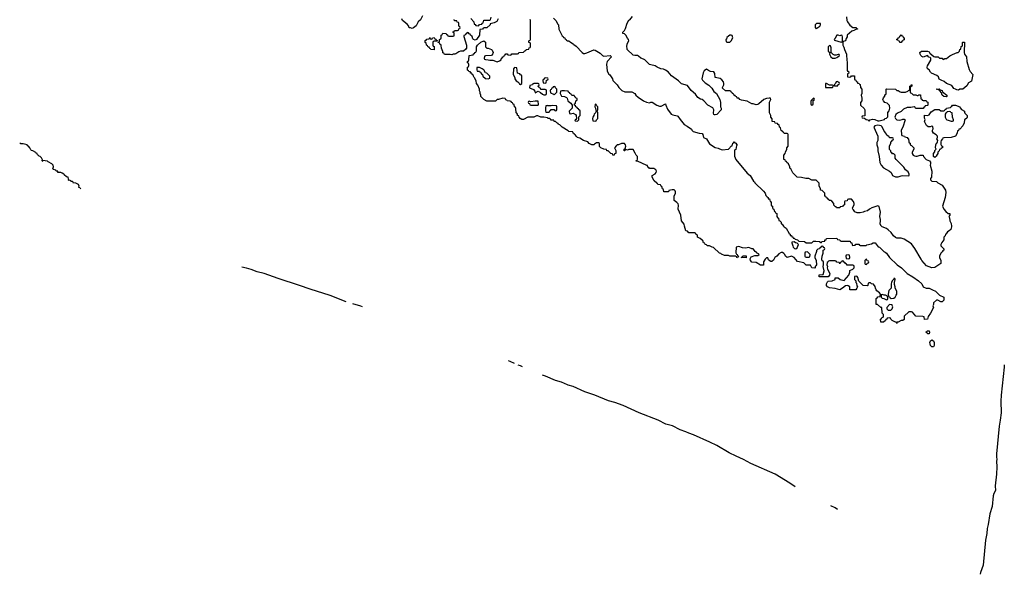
# Model space of a CAD drawing. Header units: inches. Extents: x 2112843 to 2323771, y 35243 to 209174.
# Tile 41 of 83: x 2302510 to 2315958, y 35243 to 42819. Entities that reach past the tile are written whole.
import ezdxf

# ---------------------------------------------------------------- set-up
doc = ezdxf.new("R2010")
doc.units = ezdxf.units.IN
doc.header["$MEASUREMENT"] = 0
for name, color, linetype in [('C3003', 7, 'Continuous'), ('C3004', 7, 'Continuous'), ('C3013', 7, 'Continuous'), ('C3014', 7, 'Continuous')]:
    doc.layers.add(name, color=color, linetype=linetype)

msp = doc.modelspace()

# ---------------------------------------------------------------- linework, layer by layer
at = {"layer": 'C3003', "color": 6}
for points in [[(2306969, 38966), (2306751, 39050), (2306477, 39137), (2306331, 39190), (2306042, 39282), (2305851, 39350), (2305755, 39375), (2305670, 39408), (2305610, 39426), (2305543, 39438)], [(2307193, 38895), (2307170, 38906), (2307060, 38938)], [(2309269, 38122), (2309211, 38150), (2309185, 38157)], [(2309379, 38076), (2309351, 38090), (2309316, 38102)], [(2310000, 37828), (2309990, 37830), (2309910, 37866), (2309830, 37892), (2309691, 37950), (2309652, 37963)]]:
    msp.add_lwpolyline(points, dxfattribs=at)
at = {"layer": 'C3004', "color": 6}
for points in [[(2308011, 42870), (2307983, 42817), (2307951, 42790), (2307925, 42735), (2307890, 42706), (2307870, 42698), (2307848, 42708), (2307828, 42710), (2307826, 42730), (2307800, 42760), (2307738, 42810), (2307728, 42830)], [(2309046, 42830), (2309027, 42793), (2308990, 42775), (2308938, 42762), (2308934, 42750), (2308890, 42708), (2308853, 42707), (2308838, 42702), (2308831, 42689), (2308794, 42686), (2308791, 42610), (2308750, 42549), (2308730, 42538), (2308710, 42548), (2308700, 42560), (2308688, 42590), (2308666, 42610), (2308662, 42622), (2308647, 42627), (2308642, 42642), (2308630, 42646), (2308618, 42642), (2308613, 42627), (2308598, 42622), (2308594, 42610), (2308578, 42602), (2308574, 42590), (2308612, 42470), (2308612, 42430), (2308604, 42416), (2308571, 42389), (2308530, 42389), (2308510, 42382), (2308465, 42355), (2308451, 42349), (2308430, 42348), (2308410, 42338), (2308390, 42346), (2308310, 42346), (2308302, 42362), (2308288, 42368), (2308287, 42387), (2308269, 42429), (2308267, 42467), (2308262, 42482), (2308250, 42486), (2308242, 42502), (2308227, 42507), (2308226, 42514), (2308242, 42518), (2308246, 42550), (2308262, 42558), (2308266, 42570), (2308266, 42610), (2308282, 42618), (2308290, 42634), (2308333, 42633), (2308338, 42618), (2308353, 42613), (2308358, 42598), (2308370, 42594), (2308430, 42594), (2308442, 42598), (2308446, 42630), (2308442, 42642), (2308427, 42647), (2308427, 42653), (2308442, 42658), (2308450, 42674), (2308490, 42674), (2308502, 42678), (2308507, 42693), (2308522, 42698), (2308526, 42710), (2308522, 42722), (2308506, 42730), (2308506, 42770), (2308502, 42782), (2308487, 42787), (2308482, 42802), (2308450, 42806), (2308442, 42822)], [(2310000, 41303), (2309918, 41350), (2309885, 41385), (2309870, 41389), (2309863, 41403), (2309848, 41410), (2309829, 41429), (2309808, 41430), (2309806, 41446), (2309770, 41449), (2309762, 41462), (2309749, 41469), (2309726, 41470), (2309718, 41478), (2309669, 41489), (2309626, 41490), (2309587, 41507), (2309570, 41508), (2309534, 41490), (2309450, 41487), (2309390, 41458), (2309370, 41458), (2309346, 41470), (2309330, 41486), (2309326, 41506), (2309309, 41510), (2309308, 41528), (2309302, 41542), (2309290, 41546), (2309287, 41607), (2309282, 41622), (2309268, 41630), (2309262, 41662), (2309250, 41666), (2309242, 41682), (2309226, 41690), (2309222, 41702), (2309207, 41707), (2309166, 41710), (2309162, 41722), (2309150, 41726), (2309142, 41742), (2309110, 41748), (2309050, 41729), (2309030, 41728), (2309010, 41708), (2308990, 41706), (2308892, 41708), (2308850, 41728), (2308808, 41770), (2308807, 41787), (2308798, 41810), (2308798, 41830), (2308789, 41849), (2308789, 41870), (2308766, 41926), (2308750, 41948), (2308743, 41983), (2308723, 42023), (2308715, 42030), (2308709, 42049), (2308702, 42062), (2308689, 42070), (2308687, 42087), (2308668, 42090), (2308666, 42106), (2308646, 42110), (2308642, 42122), (2308628, 42130), (2308628, 42172), (2308642, 42178), (2308646, 42190), (2308646, 42210), (2308642, 42222), (2308628, 42230), (2308628, 42250), (2308642, 42258), (2308646, 42270), (2308648, 42332), (2308702, 42338), (2308707, 42353), (2308722, 42358), (2308726, 42370), (2308742, 42378), (2308747, 42393), (2308749, 42450), (2308762, 42470), (2308810, 42511), (2308850, 42531), (2308871, 42511), (2308872, 42450), (2308880, 42440), (2308891, 42431), (2308910, 42431), (2308953, 42413), (2308964, 42404), (2308979, 42370), (2308965, 42335), (2308950, 42328), (2308870, 42326), (2308858, 42322), (2308854, 42290), (2308858, 42278), (2308870, 42274), (2308907, 42273), (2308930, 42265), (2308970, 42267), (2309030, 42246), (2309063, 42257), (2309086, 42270), (2309090, 42294), (2309102, 42298), (2309106, 42310), (2309122, 42318), (2309130, 42334), (2309142, 42338), (2309150, 42354), (2309170, 42354), (2309178, 42338), (2309210, 42334), (2309222, 42338), (2309230, 42352), (2309310, 42354), (2309322, 42358), (2309326, 42370), (2309333, 42373), (2309390, 42374), (2309410, 42394), (2309422, 42398), (2309427, 42413), (2309462, 42418), (2309467, 42433), (2309482, 42438), (2309486, 42450), (2309486, 42490), (2309482, 42502), (2309466, 42510), (2309466, 42530), (2309482, 42538), (2309486, 42550), (2309486, 42810), (2309482, 42822)], [(2308670, 42834), (2308714, 42790), (2308718, 42758), (2308730, 42754), (2308738, 42738), (2308770, 42734), (2308782, 42738), (2308790, 42754), (2308822, 42758), (2308826, 42770), (2308842, 42778), (2308850, 42812), (2308930, 42814), (2308942, 42818), (2308948, 42852)], [(2309802, 42842), (2309831, 42810), (2309858, 42758), (2309871, 42751), (2309872, 42690), (2309918, 42598), (2309934, 42590), (2309938, 42578), (2309950, 42574), (2309958, 42558), (2309974, 42550), (2309978, 42538), (2309992, 42532), (2310000, 42532)], [(2310000, 41842), (2309950, 41848), (2309913, 41847), (2309898, 41842), (2309894, 41810), (2309910, 41774), (2309951, 41771), (2309977, 41757), (2309986, 41746), (2309998, 41710), (2310000, 41708)], [(2302810, 40902), (2302818, 40902), (2302822, 40910), (2302815, 40915), (2302810, 40931), (2302791, 40950), (2302774, 40954), (2302762, 40970), (2302753, 40973), (2302747, 40990), (2302736, 40996), (2302730, 41007), (2302691, 41030), (2302671, 41031), (2302660, 41040), (2302650, 41070), (2302630, 41093), (2302618, 41098), (2302611, 41110), (2302556, 41124), (2302525, 41125), (2302510, 41132)], [(2303170, 40638), (2303178, 40642), (2303171, 40670), (2303151, 40671), (2303118, 40698), (2303111, 40710), (2303090, 40725), (2303070, 40731), (2303033, 40733), (2303030, 40751), (2303010, 40752), (2303003, 40763), (2302970, 40772), (2302962, 40782), (2302971, 40809), (2302967, 40830), (2302950, 40850), (2302897, 40877), (2302890, 40887), (2302826, 40894), (2302828, 40890), (2302817, 40883)], [(2303173, 40627), (2303186, 40630), (2303186, 40634), (2303203, 40623), (2303210, 40612), (2303230, 40612), (2303234, 40594), (2303274, 40590), (2303310, 40571), (2303318, 40550), (2303314, 40530), (2303330, 40525), (2303341, 40510)]]:
    msp.add_lwpolyline(points, dxfattribs=at)
for points in [[(2308170, 42406), (2308126, 42410), (2308122, 42422), (2308110, 42426), (2308102, 42442), (2308090, 42446), (2308082, 42462), (2308066, 42470), (2308062, 42502), (2308046, 42510), (2308050, 42534), (2308062, 42538), (2308070, 42554), (2308102, 42558), (2308110, 42574), (2308118, 42558), (2308130, 42554), (2308142, 42558), (2308147, 42573), (2308170, 42574), (2308178, 42558), (2308193, 42553), (2308198, 42538), (2308213, 42533), (2308214, 42526), (2308170, 42526), (2308158, 42522), (2308154, 42510), (2308154, 42470), (2308158, 42458), (2308172, 42452)], [(2308790, 42168), (2308754, 42166), (2308753, 42133), (2308758, 42118), (2308790, 42114), (2308798, 42098), (2308813, 42093), (2308818, 42078), (2308832, 42072), (2308834, 42050), (2308870, 42014), (2308910, 42012), (2308930, 42022), (2308933, 42030), (2308929, 42050), (2308890, 42089), (2308874, 42094), (2308850, 42135), (2308838, 42138), (2308828, 42150)], [(2309270, 42166), (2309254, 42150), (2309252, 42070), (2309272, 42032), (2309272, 42010), (2309290, 41982), (2309314, 41970), (2309333, 41953), (2309338, 41938), (2309350, 41934), (2309366, 41950), (2309366, 42050), (2309362, 42062), (2309350, 42066), (2309342, 42082), (2309309, 42089), (2309302, 42162)], [(2309690, 42026), (2309678, 42022), (2309673, 42007), (2309658, 42002), (2309654, 41990), (2309658, 41958), (2309690, 41954), (2309702, 41958), (2309707, 41993), (2309722, 41998), (2309726, 42010), (2309722, 42022)], [(2309590, 41946), (2309530, 41946), (2309518, 41942), (2309512, 41928), (2309478, 41922), (2309474, 41890), (2309527, 41867), (2309544, 41844), (2309550, 41822), (2309590, 41842), (2309625, 41825), (2309650, 41802), (2309670, 41794), (2309690, 41794), (2309702, 41798), (2309707, 41813), (2309707, 41847), (2309702, 41862), (2309687, 41867), (2309627, 41867), (2309622, 41882), (2309607, 41887), (2309602, 41902), (2309586, 41910), (2309602, 41918), (2309606, 41930), (2309602, 41942)], [(2309810, 41906), (2309798, 41902), (2309793, 41887), (2309778, 41882), (2309770, 41866), (2309758, 41862), (2309754, 41850), (2309758, 41818), (2309801, 41801), (2309810, 41792), (2309848, 41830), (2309846, 41870), (2309827, 41887), (2309822, 41902)], [(2309550, 41708), (2309490, 41698), (2309470, 41706), (2309458, 41702), (2309454, 41690), (2309458, 41678), (2309473, 41673), (2309478, 41658), (2309490, 41654), (2309590, 41654), (2309598, 41662), (2309590, 41706)], [(2309790, 41648), (2309770, 41642), (2309722, 41642), (2309714, 41646), (2309698, 41642), (2309692, 41610), (2309693, 41573), (2309698, 41558), (2309730, 41554), (2309742, 41558), (2309750, 41574), (2309762, 41578), (2309770, 41594), (2309810, 41594), (2309818, 41578), (2309830, 41574), (2309842, 41578), (2309846, 41590), (2309846, 41630), (2309842, 41642)]]:
    msp.add_lwpolyline(points, close=True, dxfattribs=at)
at = {"layer": 'C3013', "color": 6}
for points in [[(2312943, 40000), (2312951, 39991), (2312978, 39970), (2313018, 39898), (2313031, 39890), (2313033, 39873), (2313052, 39870), (2313054, 39854), (2313070, 39852), (2313074, 39834), (2313086, 39834), (2313102, 39822), (2313134, 39810), (2313153, 39793), (2313230, 39791), (2313253, 39773), (2313270, 39772), (2313327, 39773), (2313350, 39792), (2313384, 39796), (2313434, 39790), (2313450, 39774), (2313462, 39778), (2313466, 39790), (2313506, 39794), (2313508, 39810), (2313526, 39814), (2313530, 39832), (2313670, 39834), (2313678, 39818), (2313710, 39814), (2313718, 39798), (2313730, 39794), (2313852, 39792), (2313858, 39778), (2313874, 39770), (2313878, 39738), (2313890, 39734), (2313922, 39738), (2313930, 39754), (2313970, 39754), (2313978, 39738), (2313990, 39734), (2314070, 39734), (2314078, 39742), (2314142, 39758), (2314168, 39770), (2314192, 39770), (2314236, 39716), (2314251, 39710), (2314311, 39651), (2314330, 39645), (2314351, 39630), (2314392, 39572), (2314495, 39470), (2314553, 39430), (2314630, 39351), (2314710, 39308), (2314787, 39250), (2314831, 39210), (2314851, 39171), (2314890, 39154), (2314931, 39150), (2314978, 39130), (2315016, 39110), (2315075, 39055), (2315134, 39030), (2315132, 38990), (2315110, 38966), (2315090, 38966), (2315050, 38988), (2315030, 38988), (2314992, 38950), (2314991, 38929), (2314982, 38910), (2314992, 38888), (2314951, 38810), (2314917, 38763), (2314910, 38728), (2314870, 38726), (2314862, 38762), (2314847, 38767), (2314750, 38768), (2314702, 38822), (2314690, 38829), (2314652, 38828), (2314592, 38770), (2314590, 38726), (2314574, 38710), (2314550, 38708), (2314506, 38686), (2314494, 38686), (2314490, 38668), (2314486, 38686), (2314474, 38686), (2314426, 38710), (2314406, 38730), (2314402, 38742), (2314390, 38746), (2314358, 38742), (2314354, 38730), (2314338, 38722), (2314334, 38710), (2314310, 38686), (2314270, 38688), (2314266, 38730), (2314282, 38738), (2314286, 38750), (2314302, 38758), (2314306, 38770), (2314306, 38790), (2314288, 38810), (2314286, 38886), (2314270, 38888), (2314228, 38928), (2314210, 38929), (2314206, 38950), (2314207, 39013), (2314222, 39018), (2314230, 39034), (2314262, 39038), (2314268, 39070), (2314255, 39090), (2314217, 39117), (2314209, 39129), (2314198, 39150), (2314196, 39176), (2314170, 39206), (2314146, 39210), (2314130, 39226), (2314110, 39226), (2314098, 39222), (2314094, 39190), (2314090, 39186), (2314030, 39190), (2313969, 39249), (2313956, 39296), (2313946, 39310), (2313935, 39315), (2313914, 39310), (2313912, 39290), (2313912, 39270), (2313932, 39250), (2313932, 39230), (2313939, 39219), (2313944, 39184), (2313951, 39170), (2313945, 39150), (2313930, 39129), (2313850, 39129), (2313848, 39170), (2313825, 39185), (2313810, 39189), (2313790, 39183), (2313750, 39150), (2313710, 39130), (2313650, 39147), (2313570, 39157), (2313542, 39170), (2313528, 39190), (2313529, 39210), (2313543, 39237), (2313553, 39247), (2313607, 39253), (2313648, 39270), (2313650, 39294), (2313690, 39292), (2313714, 39270), (2313770, 39256), (2313833, 39330), (2313849, 39370), (2313850, 39394), (2313888, 39412), (2313906, 39430), (2313906, 39450), (2313902, 39462), (2313890, 39466), (2313810, 39466), (2313802, 39482), (2313787, 39487), (2313782, 39502), (2313767, 39507), (2313762, 39522), (2313750, 39526), (2313738, 39522), (2313733, 39507), (2313718, 39502), (2313710, 39486), (2313702, 39502), (2313670, 39506), (2313662, 39522), (2313650, 39526), (2313570, 39526), (2313558, 39522), (2313554, 39510), (2313538, 39502), (2313532, 39470), (2313542, 39450), (2313538, 39430), (2313542, 39410), (2313574, 39350), (2313572, 39330), (2313550, 39306), (2313428, 39308), (2313427, 39333), (2313482, 39338), (2313499, 39390), (2313482, 39450), (2313488, 39470), (2313487, 39507), (2313482, 39522), (2313470, 39526), (2313466, 39550), (2313468, 39590), (2313486, 39630), (2313486, 39670), (2313502, 39678), (2313506, 39690), (2313502, 39702), (2313487, 39707), (2313482, 39722), (2313470, 39726), (2313458, 39722), (2313453, 39707), (2313438, 39702), (2313434, 39690), (2313410, 39686), (2313392, 39668), (2313392, 39652), (2313371, 39590), (2313371, 39570), (2313388, 39528), (2313391, 39470), (2313384, 39456), (2313374, 39450), (2313374, 39430), (2313370, 39426), (2313329, 39429), (2313310, 39466), (2313250, 39466), (2313218, 39498), (2313135, 39515), (2313089, 39570), (2313050, 39589), (2312990, 39569), (2312970, 39589), (2312961, 39610), (2312947, 39627), (2312930, 39637), (2312910, 39639), (2312878, 39622), (2312850, 39589), (2312822, 39570), (2312804, 39536), (2312782, 39518), (2312770, 39514), (2312760, 39520), (2312739, 39539), (2312730, 39566), (2312710, 39568), (2312692, 39550), (2312671, 39510), (2312670, 39466), (2312630, 39468), (2312570, 39504), (2312510, 39509), (2312493, 39530), (2312488, 39552), (2312502, 39578), (2312550, 39598), (2312590, 39598), (2312608, 39610), (2312600, 39620), (2312575, 39635), (2312568, 39648), (2312555, 39655), (2312548, 39668), (2312528, 39688), (2312510, 39689), (2312470, 39709), (2312423, 39697), (2312381, 39701), (2312330, 39719), (2312294, 39710), (2312293, 39633), (2312298, 39618), (2312310, 39614), (2312314, 39594), (2312334, 39590), (2312318, 39582), (2312312, 39568), (2312306, 39570), (2312302, 39582), (2312287, 39587), (2312211, 39589), (2312190, 39598), (2312136, 39596), (2312095, 39615), (2312085, 39625), (2312068, 39630), (2311988, 39708), (2311966, 39710), (2311930, 39729), (2311906, 39730), (2311890, 39746), (2311870, 39748), (2311866, 39766), (2311848, 39770), (2311842, 39802), (2311830, 39806), (2311806, 39830), (2311769, 39850), (2311768, 39868), (2311762, 39882), (2311746, 39890), (2311742, 39902), (2311730, 39906), (2311650, 39909), (2311629, 39929), (2311610, 39935), (2311591, 40000)], [(2315235, 40000), (2315236, 39990), (2315226, 39954), (2315205, 39935), (2315180, 39920), (2315164, 39896), (2315154, 39890), (2315150, 39866), (2315133, 39847), (2315131, 39810), (2315103, 39777), (2315091, 39750), (2315092, 39730), (2315132, 39690), (2315131, 39670), (2315117, 39663), (2315110, 39649), (2315091, 39629), (2315071, 39590), (2315071, 39570), (2315091, 39531), (2315091, 39490), (2315008, 39432), (2314970, 39430), (2314895, 39455), (2314832, 39530), (2314824, 39550), (2314736, 39696), (2314690, 39757), (2314590, 39821), (2314550, 39837), (2314490, 39836), (2314470, 39843), (2314445, 39865), (2314411, 39911), (2314370, 39949), (2314350, 39965), (2314290, 39989), (2314279, 39999), (2314278, 40000)], [(2315958, 38104), (2315954, 38074), (2315914, 37690), (2315910, 37610), (2315914, 37450), (2315903, 37350), (2315886, 37266), (2315853, 36887), (2315852, 36850), (2315857, 36810), (2315853, 36787), (2315854, 36710), (2315850, 36610), (2315832, 36450), (2315838, 36390), (2315814, 36346), (2315805, 36315), (2315790, 36170), (2315760, 36070), (2315738, 35922), (2315725, 35870), (2315721, 35799), (2315702, 35710), (2315670, 35370), (2315634, 35270), (2315629, 35243)], [(2313100, 36436), (2313030, 36486), (2312830, 36610), (2312498, 36758), (2312397, 36810), (2312295, 36855), (2312202, 36902), (2312030, 37003), (2311938, 37050), (2311711, 37150), (2311650, 37170), (2311610, 37190), (2311530, 37216), (2311427, 37270), (2311336, 37296), (2311230, 37347), (2310970, 37450), (2310750, 37547), (2310639, 37590), (2310550, 37614), (2310367, 37690), (2310230, 37736), (2310070, 37808), (2310000, 37828)], [(2313681, 36130), (2313648, 36150), (2313589, 36179)]]:
    msp.add_lwpolyline(points, dxfattribs=at)
for points in [[(2313090, 39786), (2313058, 39782), (2313054, 39770), (2313071, 39731), (2313072, 39710), (2313092, 39692), (2313110, 39691), (2313130, 39702), (2313146, 39750), (2313128, 39768), (2313106, 39770)], [(2312430, 39566), (2312366, 39570), (2312382, 39578), (2312388, 39592), (2312430, 39594), (2312434, 39590), (2312434, 39570)], [(2313270, 39646), (2313238, 39642), (2313234, 39630), (2313234, 39590), (2313238, 39578), (2313250, 39574), (2313290, 39574), (2313302, 39578), (2313306, 39610)], [(2313830, 39606), (2313798, 39602), (2313794, 39590), (2313798, 39558), (2313830, 39554), (2313842, 39558), (2313846, 39570), (2313842, 39602)], [(2314070, 39546), (2314054, 39530), (2314054, 39490), (2314058, 39478), (2314070, 39474), (2314082, 39478), (2314087, 39493), (2314102, 39498), (2314106, 39510), (2314102, 39522), (2314087, 39527), (2314082, 39542)], [(2314450, 39286), (2314447, 39273), (2314426, 39250), (2314416, 39230), (2314411, 39210), (2314412, 39150), (2314382, 39118), (2314372, 39070), (2314378, 39038), (2314394, 39030), (2314398, 39018), (2314413, 39013), (2314450, 39014), (2314469, 39031), (2314483, 39057), (2314489, 39070), (2314489, 39090), (2314489, 39110), (2314468, 39150), (2314468, 39170), (2314460, 39200), (2314459, 39230), (2314466, 39270), (2314462, 39282)], [(2314290, 39066), (2314278, 39062), (2314274, 39030), (2314290, 39014), (2314312, 39012), (2314350, 38994), (2314362, 38998), (2314366, 39010), (2314362, 39042), (2314335, 39055), (2314316, 39056)], [(2314390, 38928), (2314354, 38890), (2314354, 38870), (2314373, 38853), (2314410, 38852), (2314428, 38870), (2314435, 38895), (2314426, 38914), (2314426, 38926)], [(2314930, 38528), (2314909, 38529), (2314906, 38546), (2314894, 38546), (2314887, 38553), (2314902, 38558), (2314906, 38570), (2314931, 38571), (2314934, 38550)], [(2314990, 38349), (2314970, 38350), (2314950, 38370), (2314944, 38390), (2314943, 38410), (2314950, 38432), (2314970, 38445), (2314991, 38431), (2314999, 38410), (2315001, 38370)]]:
    msp.add_lwpolyline(points, close=True, dxfattribs=at)
at = {"layer": 'C3014', "color": 6}
for points in [[(2314278, 40000), (2314261, 40030), (2314269, 40071), (2314269, 40090), (2314258, 40130), (2314266, 40190), (2314249, 40269), (2314230, 40277), (2314150, 40250), (2314115, 40230), (2314090, 40209), (2314050, 40199), (2314029, 40189), (2313990, 40179), (2313950, 40182), (2313916, 40196), (2313900, 40220), (2313888, 40230), (2313886, 40250), (2313908, 40290), (2313908, 40310), (2313896, 40336), (2313870, 40366), (2313830, 40366), (2313818, 40362), (2313810, 40346), (2313778, 40342), (2313774, 40330), (2313774, 40290), (2313758, 40282), (2313750, 40266), (2313718, 40262), (2313710, 40248), (2313668, 40248), (2313662, 40262), (2313650, 40266), (2313630, 40288), (2313629, 40309), (2313600, 40340), (2313589, 40349), (2313566, 40350), (2313562, 40362), (2313550, 40366), (2313542, 40382), (2313530, 40386), (2313522, 40402), (2313506, 40410), (2313506, 40450), (2313470, 40486), (2313449, 40489), (2313448, 40508), (2313429, 40549), (2313427, 40587), (2313390, 40626), (2313331, 40629), (2313289, 40649), (2313246, 40650), (2313190, 40665), (2313129, 40670), (2313070, 40729), (2313040, 40780), (2313029, 40790), (2313029, 40809), (2313009, 40849), (2312986, 40870), (2312982, 40882), (2312970, 40886), (2312966, 40906), (2312948, 40910), (2312948, 40970), (2312967, 40993), (2312968, 41010), (2312986, 41050), (2312986, 41070), (2313007, 41093), (2313006, 41250), (2313002, 41262), (2312990, 41266), (2312950, 41266), (2312942, 41282), (2312930, 41286), (2312922, 41302), (2312910, 41306), (2312902, 41342), (2312886, 41350), (2312882, 41382), (2312867, 41387), (2312862, 41402), (2312830, 41406), (2312822, 41422), (2312788, 41430), (2312787, 41467), (2312770, 41486), (2312769, 41509), (2312749, 41549), (2312753, 41670), (2312749, 41691), (2312768, 41730), (2312766, 41746), (2312748, 41748), (2312710, 41741), (2312673, 41727), (2312605, 41670), (2312590, 41661), (2312570, 41657), (2312530, 41669), (2312508, 41670), (2312447, 41707), (2312370, 41718), (2312346, 41730), (2312330, 41746), (2312310, 41748), (2312306, 41766), (2312286, 41770), (2312282, 41782), (2312270, 41786), (2312262, 41802), (2312246, 41810), (2312242, 41822), (2312226, 41830), (2312222, 41842), (2312210, 41846), (2312150, 41846), (2312110, 41886), (2312110, 41894), (2312129, 41930), (2312129, 41950), (2312124, 41970), (2312100, 42000), (2312076, 42016), (2312010, 42028), (2312006, 42086), (2311990, 42109), (2311946, 42110), (2311930, 42115), (2311890, 42142), (2311860, 42120), (2311845, 42095), (2311828, 42010), (2311834, 41994), (2311870, 41956), (2311923, 41923), (2311943, 41903), (2311963, 41883), (2311990, 41838), (2312025, 41810), (2312071, 41730), (2312082, 41690), (2312082, 41630), (2312092, 41610), (2312092, 41590), (2312030, 41526), (2312010, 41518), (2312000, 41520), (2311990, 41526), (2311984, 41544), (2311989, 41590), (2311975, 41615), (2311909, 41650), (2311854, 41710), (2311830, 41729), (2311810, 41734), (2311770, 41756), (2311740, 41800), (2311681, 41850), (2311630, 41921), (2311550, 41945), (2311506, 41986), (2311412, 42052), (2311367, 42107), (2311330, 42129), (2311304, 42144), (2311268, 42150), (2311218, 42170), (2311189, 42189), (2311130, 42201), (2311110, 42209), (2311050, 42269), (2311030, 42281), (2310993, 42293), (2310963, 42323), (2310949, 42329), (2310911, 42329), (2310890, 42334), (2310809, 42410), (2310809, 42430), (2310802, 42450), (2310808, 42490), (2310828, 42530), (2310827, 42547), (2310810, 42566), (2310788, 42608), (2310770, 42626), (2310746, 42630), (2310746, 42650), (2310769, 42671), (2310783, 42697), (2310809, 42771), (2310829, 42811), (2310842, 42818), (2310879, 42861)], [(2313802, 42858), (2313807, 42810), (2313816, 42790), (2313850, 42745), (2313890, 42714), (2313930, 42712), (2313938, 42698), (2313953, 42693), (2313952, 42688), (2313918, 42682), (2313914, 42670), (2313890, 42669), (2313877, 42663), (2313812, 42610), (2313810, 42586), (2313798, 42562), (2313791, 42530), (2313758, 42522), (2313753, 42507), (2313752, 42470), (2313766, 42446), (2313775, 42410), (2313801, 42350), (2313804, 42330), (2313805, 42275), (2313813, 42230), (2313812, 42132), (2313818, 42118), (2313830, 42114), (2313834, 42090), (2313818, 42082), (2313814, 42070), (2313818, 42038), (2313850, 42034), (2313862, 42038), (2313870, 42054), (2313910, 42052), (2313913, 42013), (2313918, 41998), (2313930, 41994), (2313934, 41974), (2313952, 41970), (2313954, 41954), (2313974, 41950), (2313978, 41938), (2313990, 41934), (2313993, 41893), (2314012, 41870), (2314012, 41812), (2314002, 41790), (2314011, 41749), (2314012, 41710), (2313993, 41687), (2313993, 41653), (2314044, 41604), (2314052, 41590), (2314052, 41508), (2314018, 41502), (2314014, 41490), (2314018, 41478), (2314050, 41474), (2314070, 41454), (2314094, 41450), (2314110, 41434), (2314126, 41450), (2314158, 41462), (2314190, 41458), (2314230, 41439), (2314250, 41439), (2314322, 41458), (2314326, 41470), (2314348, 41472), (2314368, 41492), (2314369, 41550), (2314385, 41575), (2314395, 41610), (2314389, 41649), (2314358, 41678), (2314326, 41690), (2314306, 41710), (2314298, 41730), (2314306, 41750), (2314327, 41773), (2314328, 41792), (2314342, 41798), (2314346, 41810), (2314346, 41870), (2314353, 41873), (2314470, 41871), (2314492, 41852), (2314510, 41851), (2314535, 41835), (2314551, 41831), (2314609, 41831), (2314638, 41842), (2314650, 41854), (2314662, 41858), (2314667, 41873), (2314668, 41912), (2314682, 41918), (2314690, 41934), (2314694, 41930), (2314694, 41910), (2314678, 41902), (2314674, 41890), (2314674, 41830), (2314678, 41818), (2314690, 41814), (2314713, 41793), (2314751, 41791), (2314770, 41782), (2314778, 41782), (2314789, 41791), (2314812, 41792), (2314818, 41738), (2314830, 41734), (2314838, 41718), (2314850, 41714), (2314890, 41714), (2314898, 41698), (2314913, 41693), (2314914, 41650), (2314910, 41646), (2314878, 41642), (2314873, 41627), (2314858, 41622), (2314850, 41606), (2314753, 41607), (2314746, 41610), (2314742, 41622), (2314727, 41627), (2314679, 41621), (2314630, 41621), (2314583, 41597), (2314550, 41564), (2314497, 41543), (2314477, 41523), (2314461, 41490), (2314471, 41470), (2314491, 41451), (2314530, 41446), (2314564, 41456), (2314570, 41462), (2314590, 41462), (2314602, 41450), (2314571, 41350), (2314551, 41310), (2314552, 41252), (2314558, 41238), (2314594, 41230), (2314598, 41218), (2314630, 41212), (2314638, 41198), (2314650, 41194), (2314654, 41150), (2314658, 41138), (2314670, 41134), (2314672, 41112), (2314690, 41102), (2314722, 41070), (2314722, 41050), (2314701, 41010), (2314701, 40990), (2314711, 40971), (2314730, 40959), (2314750, 40954), (2314770, 40956), (2314810, 40971), (2314850, 40971), (2314852, 40952), (2314891, 40911), (2314934, 40890), (2314950, 40874), (2314951, 40851), (2314945, 40830), (2314970, 40750), (2314962, 40670), (2314952, 40650), (2314952, 40630), (2314970, 40612), (2315030, 40607), (2315051, 40590), (2315110, 40561), (2315156, 40490), (2315159, 40459), (2315151, 40391), (2315116, 40270), (2315131, 40231), (2315160, 40200), (2315190, 40174), (2315214, 40170), (2315214, 40150), (2315202, 40130), (2315211, 40111), (2315216, 40070), (2315230, 40034), (2315235, 40000)], [(2310000, 42532), (2310010, 42531), (2310031, 42511), (2310071, 42490), (2310079, 42479), (2310110, 42456), (2310191, 42371), (2310210, 42358), (2310230, 42357), (2310255, 42365), (2310350, 42407), (2310370, 42404), (2310440, 42360), (2310470, 42331), (2310490, 42323), (2310574, 42330), (2310592, 42310), (2310532, 42250), (2310527, 42230), (2310524, 42210), (2310536, 42116), (2310556, 42076), (2310570, 42065), (2310606, 42010), (2310611, 41991), (2310670, 41931), (2310694, 41894), (2310733, 41853), (2310773, 41833), (2310872, 41832), (2310910, 41812), (2310925, 41790), (2310959, 41759), (2311030, 41711), (2311070, 41691), (2311110, 41684), (2311130, 41691), (2311150, 41691), (2311212, 41652), (2311250, 41639), (2311270, 41639), (2311332, 41672), (2311334, 41650), (2311358, 41598), (2311410, 41530), (2311430, 41518), (2311488, 41508), (2311501, 41501), (2311530, 41456), (2311586, 41386), (2311627, 41367), (2311686, 41326), (2311691, 41310), (2311710, 41291), (2311790, 41270), (2311830, 41267), (2311842, 41250), (2311851, 41211), (2311890, 41190), (2311930, 41125), (2312010, 41075), (2312050, 41066), (2312070, 41054), (2312103, 41043), (2312189, 41051), (2312230, 41094), (2312242, 41098), (2312250, 41134), (2312262, 41138), (2312266, 41150), (2312273, 41153), (2312278, 41138), (2312293, 41133), (2312298, 41118), (2312314, 41110), (2312298, 41102), (2312292, 41048), (2312278, 41042), (2312274, 41030), (2312273, 40953), (2312291, 40910), (2312444, 40724), (2312485, 40690), (2312534, 40614), (2312545, 40605), (2312551, 40591), (2312670, 40478), (2312691, 40450), (2312700, 40420), (2312718, 40398), (2312732, 40390), (2312734, 40374), (2312752, 40370), (2312758, 40338), (2312774, 40330), (2312774, 40290), (2312778, 40278), (2312794, 40270), (2312794, 40250), (2312798, 40238), (2312812, 40230), (2312818, 40198), (2312830, 40194), (2312838, 40178), (2312850, 40174), (2312853, 40133), (2312858, 40118), (2312872, 40110), (2312878, 40078), (2312890, 40074), (2312910, 40052), (2312912, 40032), (2312924, 40024), (2312943, 40000)], [(2310000, 41708), (2310038, 41678), (2310054, 41650), (2310054, 41610), (2310014, 41570), (2310018, 41538), (2310034, 41534), (2310070, 41541), (2310103, 41523), (2310112, 41510), (2310114, 41470), (2310105, 41455), (2310094, 41450), (2310098, 41438), (2310130, 41434), (2310146, 41450), (2310148, 41492), (2310166, 41510), (2310166, 41570), (2310162, 41582), (2310146, 41590), (2310142, 41602), (2310130, 41606), (2310122, 41622), (2310106, 41630), (2310102, 41642), (2310086, 41650), (2310086, 41670), (2310102, 41678), (2310107, 41713), (2310122, 41718), (2310126, 41730), (2310122, 41742), (2310107, 41747), (2310102, 41762), (2310090, 41766), (2310082, 41782), (2310050, 41786), (2310042, 41802), (2310026, 41810), (2310022, 41822), (2310006, 41830), (2310002, 41842), (2310000, 41842)], [(2311591, 40000), (2311584, 40024), (2311547, 40070), (2311538, 40150), (2311505, 40230), (2311507, 40287), (2311503, 40303), (2311484, 40324), (2311449, 40350), (2311449, 40409), (2311469, 40450), (2311469, 40470), (2311461, 40481), (2311450, 40493), (2311423, 40497), (2311374, 40486), (2311370, 40468), (2311310, 40466), (2311306, 40470), (2311302, 40502), (2311288, 40510), (2311282, 40542), (2311270, 40546), (2311262, 40562), (2311226, 40570), (2311222, 40582), (2311210, 40586), (2311176, 40616), (2311150, 40666), (2311150, 40692), (2311190, 40712), (2311202, 40730), (2311208, 40750), (2311198, 40770), (2311170, 40788), (2311110, 40786), (2311102, 40802), (2311090, 40806), (2311086, 40826), (2311074, 40826), (2310947, 40887), (2310929, 40889), (2310930, 40894), (2310942, 40898), (2310947, 40913), (2310948, 40950), (2310929, 40970), (2310918, 40998), (2310890, 41046), (2310830, 41048), (2310810, 41038), (2310790, 41046), (2310778, 41042), (2310774, 41030), (2310768, 41028), (2310768, 41050), (2310778, 41062), (2310788, 41090), (2310782, 41110), (2310770, 41128), (2310730, 41129), (2310690, 41109), (2310670, 41108), (2310660, 41100), (2310634, 41070), (2310651, 41031), (2310651, 40990), (2310634, 40986), (2310631, 40969), (2310610, 40969), (2310606, 40986), (2310586, 40990), (2310548, 41028), (2310528, 41030), (2310526, 41046), (2310486, 41050), (2310446, 41070), (2310428, 41088), (2310427, 41127), (2310416, 41136), (2310390, 41138), (2310360, 41120), (2310350, 41108), (2310326, 41110), (2310290, 41129), (2310269, 41149), (2310210, 41169), (2310161, 41201), (2310129, 41210), (2310109, 41230), (2310103, 41243), (2310089, 41250), (2310082, 41262), (2310069, 41270), (2310067, 41287), (2310009, 41290), (2310002, 41302), (2310000, 41303)]]:
    msp.add_lwpolyline(points, dxfattribs=at)
for points in [[(2313393, 42767), (2313374, 42750), (2313373, 42713), (2313390, 42694), (2313396, 42704), (2313438, 42730), (2313448, 42750), (2313446, 42766)], [(2312210, 42608), (2312190, 42595), (2312170, 42575), (2312165, 42555), (2312154, 42550), (2312158, 42518), (2312173, 42513), (2312210, 42512), (2312228, 42530), (2312248, 42570), (2312242, 42602), (2312227, 42607)], [(2313730, 42606), (2313710, 42598), (2313690, 42606), (2313670, 42606), (2313650, 42566), (2313634, 42550), (2313638, 42538), (2313730, 42514), (2313742, 42518), (2313747, 42533), (2313747, 42587), (2313742, 42602)], [(2314550, 42506), (2314530, 42508), (2314526, 42526), (2314506, 42530), (2314502, 42542), (2314486, 42550), (2314502, 42558), (2314506, 42570), (2314522, 42578), (2314530, 42594), (2314542, 42598), (2314550, 42614), (2314558, 42598), (2314570, 42594), (2314578, 42578), (2314592, 42570), (2314590, 42546), (2314578, 42542), (2314574, 42530), (2314558, 42522)], [(2315330, 41858), (2315310, 41859), (2315290, 41869), (2315270, 41881), (2315239, 41919), (2315170, 41949), (2315136, 41976), (2315094, 41994), (2315070, 42009), (2315058, 42038), (2315038, 42058), (2314962, 42090), (2314950, 42102), (2314933, 42133), (2314909, 42150), (2314906, 42170), (2314908, 42190), (2314953, 42267), (2314954, 42294), (2314944, 42304), (2314929, 42309), (2314910, 42329), (2314851, 42309), (2314830, 42318), (2314818, 42330), (2314808, 42350), (2314806, 42370), (2314829, 42391), (2314911, 42391), (2314930, 42382), (2314943, 42363), (2314997, 42317), (2315011, 42311), (2315054, 42310), (2315073, 42293), (2315110, 42292), (2315118, 42278), (2315130, 42274), (2315146, 42290), (2315170, 42291), (2315215, 42325), (2315250, 42344), (2315312, 42372), (2315328, 42372), (2315346, 42390), (2315350, 42414), (2315362, 42418), (2315368, 42452), (2315382, 42458), (2315386, 42470), (2315386, 42510), (2315390, 42514), (2315413, 42513), (2315411, 42370), (2315416, 42350), (2315441, 42310), (2315444, 42250), (2315477, 42137), (2315493, 42113), (2315530, 42070), (2315510, 41978), (2315470, 41955), (2315446, 41914), (2315390, 41869), (2315351, 41869)], [(2313570, 42466), (2313553, 42447), (2313552, 42390), (2313574, 42370), (2313572, 42350), (2313590, 42314), (2313613, 42293), (2313650, 42292), (2313670, 42302), (2313686, 42310), (2313706, 42330), (2313702, 42342), (2313690, 42346), (2313663, 42337), (2313637, 42337), (2313622, 42342), (2313600, 42360), (2313593, 42373), (2313595, 42435), (2313582, 42462)], [(2313675, 41975), (2313662, 41970), (2313652, 41948), (2313634, 41930), (2313638, 41918), (2313670, 41914), (2313682, 41918), (2313686, 41930), (2313702, 41938), (2313706, 41950), (2313702, 41962)], [(2313530, 41948), (2313514, 41946), (2313514, 41894), (2313610, 41894), (2313626, 41910), (2313622, 41922), (2313610, 41926), (2313570, 41926)], [(2315170, 41766), (2315130, 41769), (2315110, 41790), (2315100, 41820), (2315082, 41842), (2315066, 41850), (2315062, 41862), (2315026, 41870), (2315070, 41874), (2315082, 41862), (2315110, 41851), (2315115, 41835), (2315172, 41790), (2315174, 41770)], [(2313350, 41746), (2313345, 41735), (2313330, 41726), (2313325, 41715), (2313314, 41710), (2313314, 41670), (2313318, 41658), (2313330, 41654), (2313342, 41658), (2313346, 41670), (2313346, 41714), (2313362, 41718), (2313366, 41730), (2313362, 41742)], [(2310390, 41566), (2310378, 41562), (2310373, 41547), (2310354, 41530), (2310352, 41510), (2310338, 41490), (2310332, 41470), (2310338, 41438), (2310370, 41434), (2310382, 41438), (2310386, 41450), (2310406, 41470), (2310406, 41550), (2310402, 41562)], [(2310370, 41666), (2310365, 41630), (2310374, 41610), (2310378, 41578), (2310390, 41574), (2310402, 41578), (2310406, 41590), (2310406, 41630), (2310387, 41647), (2310382, 41662)], [(2315010, 40938), (2314989, 40949), (2314989, 40990), (2315007, 41013), (2315010, 41034), (2315026, 41050), (2315018, 41070), (2315022, 41110), (2315030, 41134), (2315042, 41138), (2315047, 41153), (2315048, 41170), (2315038, 41190), (2315046, 41210), (2315046, 41230), (2315028, 41248), (2314989, 41270), (2314978, 41290), (2314978, 41310), (2314988, 41330), (2314982, 41362), (2314970, 41366), (2314944, 41356), (2314916, 41356), (2314895, 41375), (2314869, 41430), (2314875, 41455), (2314867, 41473), (2314866, 41510), (2314870, 41514), (2314910, 41512), (2314930, 41522), (2314958, 41562), (2315009, 41591), (2315070, 41592), (2315090, 41574), (2315130, 41574), (2315142, 41578), (2315146, 41590), (2315162, 41598), (2315170, 41612), (2315222, 41618), (2315226, 41630), (2315242, 41638), (2315250, 41651), (2315290, 41651), (2315350, 41631), (2315356, 41616), (2315374, 41594), (2315414, 41570), (2315414, 41554), (2315421, 41541), (2315451, 41510), (2315452, 41488), (2315444, 41476), (2315412, 41450), (2315411, 41410), (2315390, 41368), (2315350, 41326), (2315338, 41322), (2315330, 41306), (2315318, 41302), (2315312, 41270), (2315290, 41229), (2315230, 41208), (2315130, 41206), (2315118, 41202), (2315114, 41190), (2315094, 41170), (2315092, 41150), (2315093, 41113), (2315098, 41098), (2315113, 41093), (2315114, 41070), (2315094, 41066), (2315091, 41049), (2315074, 41046), (2315070, 41026), (2315052, 41008), (2315051, 40990), (2315040, 40980), (2315025, 40955)], [(2315210, 41566), (2315178, 41562), (2315174, 41550), (2315158, 41542), (2315152, 41528), (2315151, 41490), (2315162, 41462), (2315171, 41451), (2315190, 41445), (2315230, 41434), (2315250, 41434), (2315262, 41438), (2315266, 41450), (2315249, 41489), (2315246, 41546), (2315226, 41550), (2315222, 41562)], [(2314230, 41377), (2314191, 41369), (2314174, 41350), (2314231, 41230), (2314232, 41170), (2314218, 41142), (2314216, 41110), (2314231, 41070), (2314231, 41029), (2314248, 40950), (2314256, 40870), (2314275, 40830), (2314310, 40795), (2314392, 40750), (2314411, 40731), (2314431, 40691), (2314470, 40675), (2314510, 40671), (2314550, 40687), (2314570, 40691), (2314650, 40686), (2314658, 40690), (2314659, 40710), (2314643, 40743), (2314609, 40770), (2314586, 40806), (2314534, 40854), (2314482, 40910), (2314469, 40930), (2314466, 40970), (2314448, 40988), (2314430, 40989), (2314422, 41002), (2314410, 41009), (2314408, 41030), (2314390, 41048), (2314389, 41090), (2314407, 41133), (2314408, 41152), (2314422, 41158), (2314427, 41173), (2314442, 41178), (2314446, 41190), (2314442, 41202), (2314430, 41206), (2314390, 41206), (2314386, 41226), (2314370, 41228), (2314350, 41248), (2314344, 41264), (2314316, 41296), (2314290, 41358), (2314278, 41370)]]:
    msp.add_lwpolyline(points, close=True, dxfattribs=at)

doc.saveas('drawing.dxf')
